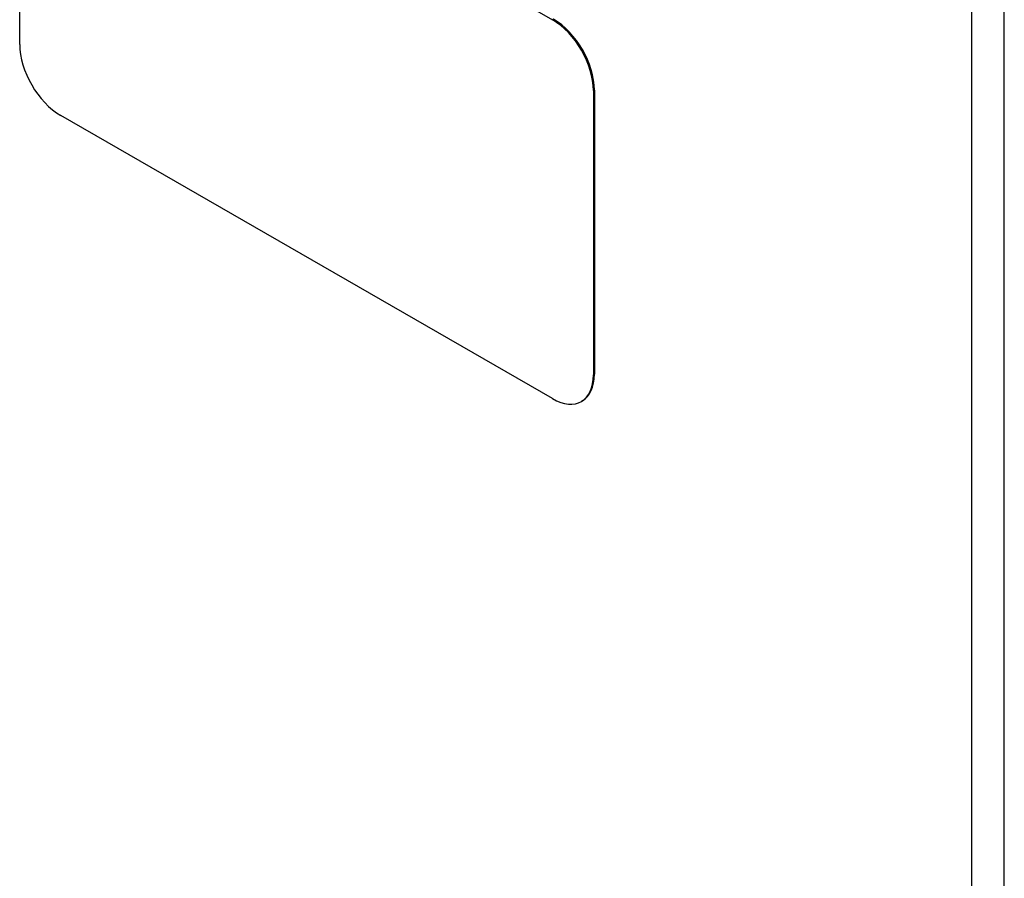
# Model space of a CAD drawing. Header units: inches. Extents: x 20 to 683, y 61 to 320.
# Tile 237 of 256: x 627.44 to 631.69, y 274.94 to 278.65. Entities that reach past the tile are written whole.
import ezdxf

# ---------------------------------------------------------------- set-up
doc = ezdxf.new("R2010")
doc.units = ezdxf.units.IN
doc.header["$MEASUREMENT"] = 0
doc.layers.add('Visible Edges(ANSI)', color=7, linetype='Continuous', lineweight=25)
doc.layers.add('Visible Tangent Edges(ANSI)', color=7, linetype='Continuous', lineweight=25)

msp = doc.modelspace()

# ---------------------------------------------------------------- linework, layer by layer
at = {"layer": 'Visible Edges(ANSI)'}
for p, q in [((627.6155, 279.8713), (629.7368, 278.6497)), ((627.4387, 278.5424), (627.4387, 279.7687)), ((629.9136, 278.3435), (629.9136, 277.1172)), ((629.9178, 278.346), (629.9178, 277.1197)), ((629.7368, 277.0146), (627.6155, 278.2362)), ((629.8658, 277.0048), (629.8616, 277.0024))]:
    msp.add_line(p, q, dxfattribs=at)
for centre, major_axis, start_param, end_param in [((629.7368, 278.4453), (0.1248, -0.2166), 0.787332, 2.358128), ((629.7411, 278.4478), (-0.1248, 0.2166), 3.928925, 5.499721), ((627.6155, 278.4406), (-0.1248, 0.2166), 0.787332, 2.358128), ((629.7368, 277.219), (0.1248, -0.2166), 5.499721, 7.070517), ((629.7411, 277.2215), (0.1248, -0.2166), 0, 0.787332)]:
    msp.add_ellipse(centre, major_axis=major_axis, ratio=0.578093, start_param=start_param, end_param=end_param, dxfattribs=at)
at = {"layer": 'Visible Tangent Edges(ANSI)'}
for p, q in [((631.5459, 260.15), (631.5459, 279.5422)), ((631.686, 260.15), (631.686, 279.5422)), ((629.7411, 278.6522), (629.7368, 278.6497)), ((629.9136, 278.3435), (629.9178, 278.346)), ((629.9178, 277.1197), (629.9136, 277.1172))]:
    msp.add_line(p, q, dxfattribs=at)

doc.saveas('drawing.dxf')
